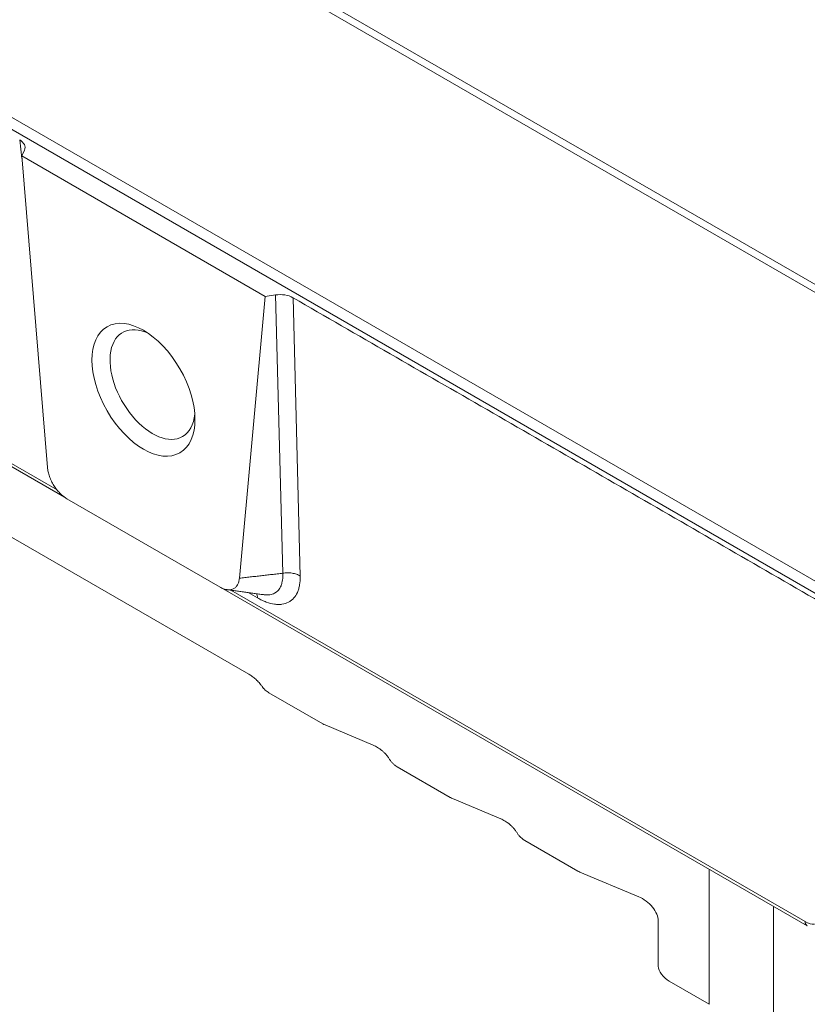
# Model space of a CAD drawing. Header units: millimetres. Extents: x 4 to 837, y 5 to 589.
# Tile 14 of 164: x 94 to 115, y 83 to 110. Entities that reach past the tile are written whole.
import ezdxf

# ---------------------------------------------------------------- set-up
doc = ezdxf.new("R2010")
doc.units = ezdxf.units.MM
doc.layers.add('1', color=7, linetype='Continuous', true_color=0xffffff)

msp = doc.modelspace()

# ---------------------------------------------------------------- linework, layer by layer
at = {"layer": '1', "color": 143, "linetype": 'Continuous', "lineweight": 13}
for p, q in [((42.182, 145.354), (118.78, 101.13)), ((118.744, 100.935), (42.141, 145.162)), ((64.934, 114.559), (94.812, 97.309)), ((93.843, 106.411), (93.783, 106.923)), ((101.005, 95.021), (100.806, 102.665)), ((101.287, 102.59), (101.485, 94.943)), ((99.58, 94.556), (115.346, 85.454)), ((100.314, 94.344), (100.06, 94.49))]:
    msp.add_line(p, q, dxfattribs=at)
at = {"layer": '1', "color": 143, "linetype": 'Continuous', "lineweight": 18}
for p, q in [((122.592, 90.779), (37.829, 139.717)), ((64.703, 114.61), (95.014, 97.11)), ((93.912, 106.645), (93.837, 106.483)), ((93.837, 106.483), (94.546, 97.928)), ((93.837, 106.483), (100.525, 102.622)), ((99.816, 94.886), (100.525, 102.622)), ((100.806, 102.665), (100.525, 102.622)), ((95.077, 97.069), (99.285, 94.639)), ((99.309, 94.63), (115.407, 85.336))]:
    msp.add_line(p, q, dxfattribs=at)
at = {"layer": '1', "color": 252, "linetype": 'Continuous', "lineweight": 18}
msp.add_line((38.112, 139.228), (122.592, 90.453), dxfattribs=at)
at = {"layer": '1', "color": 9, "linetype": 'Continuous', "lineweight": 18}
for p, q in [((100.074, 92.248), (64.069, 113.036)), ((102.106, 90.884), (100.626, 91.739)), ((102.166, 90.855), (103.491, 90.298)), ((104.151, 89.704), (105.606, 88.864)), ((105.666, 88.834), (106.991, 88.277)), ((109.106, 86.843), (107.651, 87.683)), ((109.166, 86.813), (110.779, 86.135)), ((111.316, 85.48), (111.316, 84.225)), ((111.616, 83.815), (112.714, 83.182))]:
    msp.add_line(p, q, dxfattribs=at)
at = {"layer": '1', "color": 9, "linetype": 'Continuous', "lineweight": 13}
for p, q in [((112.714, 83.182), (112.714, 86.891)), ((114.481, 85.871), (114.481, 82.759))]:
    msp.add_line(p, q, dxfattribs=at)
at = {"layer": '1', "color": 143, "linetype": 'Continuous', "lineweight": 18}
for centre, major_axis, ratio, start_param, end_param in [((93.427, 106.719), (0.502, 0.001), 0.574863, 6.023584, 7.064568), ((100.933, 102.385), (0.5, 0.001), 0.579844, 0.785663, 1.826647), ((97.429, 100.204), (0.825, -1.429), 0.57735, 2.457413, 6.283185), ((97.429, 100.204), (0.825, -1.429), 0.57735, 0, 0.68418), ((99.962, 94.107), (0.25, 0.433), 0.57735, 5.57891, 5.929686)]:
    msp.add_ellipse(centre, major_axis=major_axis, ratio=ratio, start_param=start_param, end_param=end_param, dxfattribs=at)
msp.add_ellipse((97.181, 100.062), major_axis=(1, -1.732), ratio=0.57735, dxfattribs=at)
at = {"layer": '1', "color": 9, "linetype": 'Continuous', "lineweight": 18}
for centre, major_axis, ratio, start_param, end_param in [((102.144, 91.104), (-0.271, 0.235), 0.562516, 1.9001, 2.096936), ((105.644, 89.084), (-0.271, 0.235), 0.562516, 1.9001, 2.096936), ((109.144, 87.063), (-0.271, 0.235), 0.562516, 1.9001, 2.096936), ((110.816, 85.719), (-0.449, 0.391), 0.563534, 3.598138, 5.242669), ((111.616, 84.052), (-0.27, 0.259), 0.506765, 0.453262, 2.024059)]:
    msp.add_ellipse(centre, major_axis=major_axis, ratio=ratio, start_param=start_param, end_param=end_param, dxfattribs=at)
at = {"layer": '1', "color": 143, "linetype": 'Continuous', "lineweight": 13}
for centre, major_axis, ratio, start_param, end_param in [((115.557, 85.595), (-0.15, -0.26), 0.57735, 5.57891, 6.283013), ((115.306, 86.002), (-0.389, 0.583), 0.528792, 2.321712, 2.883892)]:
    msp.add_ellipse(centre, major_axis=major_axis, ratio=ratio, start_param=start_param, end_param=end_param, dxfattribs=at)
at = {"layer": '1', "color": 143, "linetype": 'Continuous', "lineweight": 18}
for points in [[(101.287, 102.59), (122.593, 90.289)], [(99.468, 94.571), (100.509, 94.429)]]:
    msp.add_open_spline(points, degree=1, dxfattribs=at)
for points, knots in [([(94.546, 97.928), (94.548, 97.909), (94.55, 97.889), (94.557, 97.848), (94.561, 97.827), (94.574, 97.765), (94.586, 97.723), (94.608, 97.66), (94.616, 97.639), (94.629, 97.607), (94.634, 97.597), (94.643, 97.576), (94.657, 97.544), (94.673, 97.513), (94.695, 97.473), (94.707, 97.453), (94.744, 97.394), (94.77, 97.356), (94.811, 97.303), (94.826, 97.286), (94.855, 97.252), (94.87, 97.236), (94.916, 97.189), (94.947, 97.161), (94.987, 97.129), (94.995, 97.123), (95.012, 97.111), (95.02, 97.105), (95.044, 97.088), (95.061, 97.078), (95.077, 97.069)], [0, 0, 0, 0, 0.0625, 0.0625, 0.125, 0.125, 0.25, 0.25, 0.3125, 0.3125, 0.34375, 0.34375, 0.375, 0.4375, 0.4375, 0.5, 0.5, 0.625, 0.625, 0.6875, 0.6875, 0.75, 0.75, 0.875, 0.875, 0.90625, 0.90625, 0.9375, 0.9375, 1, 1, 1, 1]), ([(99.285, 94.639), (99.318, 94.62), (99.351, 94.605), (99.399, 94.587), (99.415, 94.583), (99.438, 94.577), (99.446, 94.575), (99.462, 94.572), (99.469, 94.571), (99.508, 94.565), (99.537, 94.565), (99.579, 94.57), (99.592, 94.573), (99.618, 94.58), (99.631, 94.585), (99.668, 94.601), (99.69, 94.616), (99.719, 94.644), (99.728, 94.654), (99.741, 94.671), (99.746, 94.677), (99.754, 94.689), (99.757, 94.695), (99.776, 94.726), (99.788, 94.754), (99.802, 94.801), (99.806, 94.817), (99.812, 94.85), (99.814, 94.868), (99.816, 94.886)], [0, 0, 0, 0, 0.125, 0.125, 0.1875, 0.1875, 0.21875, 0.21875, 0.25, 0.25, 0.375, 0.375, 0.4375, 0.4375, 0.5, 0.5, 0.625, 0.625, 0.6875, 0.6875, 0.71875, 0.71875, 0.75, 0.75, 0.875, 0.875, 0.9375, 0.9375, 1, 1, 1, 1])]:
    msp.add_open_spline(points, degree=3, knots=knots, dxfattribs=at)
at = {"layer": '1', "color": 143, "linetype": 'Continuous', "lineweight": 13}
msp.add_open_spline([(99.816, 94.886), (101.005, 95.021)], degree=1, dxfattribs=at)
for points, knots in [([(101.485, 94.943), (101.487, 94.856), (101.482, 94.776), (101.462, 94.664), (101.454, 94.628), (101.439, 94.577), (101.433, 94.56), (101.421, 94.528), (101.415, 94.512), (101.38, 94.434), (101.346, 94.381), (101.284, 94.313), (101.262, 94.292), (101.226, 94.264), (101.214, 94.256), (101.188, 94.239), (101.175, 94.232), (101.108, 94.197), (101.049, 94.179), (100.952, 94.166), (100.919, 94.164), (100.867, 94.165), (100.85, 94.165), (100.814, 94.168), (100.797, 94.17), (100.706, 94.183), (100.631, 94.202), (100.534, 94.237), (100.515, 94.245), (100.475, 94.262), (100.455, 94.271), (100.395, 94.299), (100.355, 94.32), (100.314, 94.344)], [0, 0, 0, 0, 0.125, 0.125, 0.1875, 0.1875, 0.21875, 0.21875, 0.25, 0.25, 0.375, 0.375, 0.4375, 0.4375, 0.46875, 0.46875, 0.5, 0.5, 0.625, 0.625, 0.6875, 0.6875, 0.71875, 0.71875, 0.75, 0.75, 0.875, 0.875, 0.90625, 0.90625, 0.9375, 0.9375, 1, 1, 1, 1]), ([(100.496, 94.431), (100.522, 94.428), (100.548, 94.426), (100.6, 94.425), (100.625, 94.427), (100.697, 94.436), (100.741, 94.45), (100.791, 94.477), (100.801, 94.482), (100.82, 94.495), (100.829, 94.502), (100.855, 94.523), (100.871, 94.539), (100.916, 94.591), (100.94, 94.632), (100.964, 94.691), (100.968, 94.704), (100.976, 94.729), (100.98, 94.742), (100.99, 94.781), (100.995, 94.808), (101.007, 94.893), (101.009, 94.955), (101.005, 95.021)], [0, 0, 0, 0, 0.080325, 0.080325, 0.163932, 0.163932, 0.331146, 0.331146, 0.372949, 0.372949, 0.414752, 0.414752, 0.498359, 0.498359, 0.665573, 0.665573, 0.707376, 0.707376, 0.74918, 0.74918, 0.832786, 0.832786, 1, 1, 1, 1]), ([(101.485, 94.943), (101.455, 94.963), (101.42, 94.98), (101.345, 95.007), (101.304, 95.017), (101.22, 95.031), (101.177, 95.034), (101.09, 95.033), (101.047, 95.029), (101.005, 95.021)], [0, 0, 0, 0, 0.25, 0.25, 0.5, 0.5, 0.75, 0.75, 1, 1, 1, 1])]:
    msp.add_open_spline(points, degree=3, knots=knots, dxfattribs=at)
at = {"layer": '1', "color": 9, "linetype": 'Continuous', "lineweight": 18}
for points, knots in [([(100.074, 92.248), (100.106, 92.23), (100.138, 92.209), (100.201, 92.163), (100.232, 92.138), (100.271, 92.103), (100.279, 92.096), (100.294, 92.081), (100.302, 92.074), (100.325, 92.051), (100.339, 92.035), (100.369, 92.003), (100.383, 91.986), (100.404, 91.96), (100.41, 91.951), (100.424, 91.932), (100.43, 91.923), (100.437, 91.914)], [0, 0, 0, 0, 0.25, 0.25, 0.5, 0.5, 0.5625, 0.5625, 0.625, 0.625, 0.75, 0.75, 0.875, 0.875, 0.9375, 0.9375, 1, 1, 1, 1]), ([(100.437, 91.914), (100.45, 91.894), (100.465, 91.876), (100.487, 91.85), (100.495, 91.842), (100.511, 91.826), (100.519, 91.818), (100.543, 91.797), (100.56, 91.783), (100.593, 91.759), (100.609, 91.749), (100.626, 91.739)], [0, 0, 0, 0, 0.25, 0.25, 0.375, 0.375, 0.5, 0.5, 0.75, 0.75, 1, 1, 1, 1]), ([(103.491, 90.298), (103.53, 90.281), (103.569, 90.261), (103.629, 90.225), (103.648, 90.212), (103.678, 90.191), (103.688, 90.183), (103.708, 90.168), (103.717, 90.16), (103.747, 90.136), (103.766, 90.119), (103.804, 90.082), (103.823, 90.063), (103.85, 90.032), (103.859, 90.022), (103.876, 90), (103.885, 89.989), (103.91, 89.956), (103.925, 89.932), (103.94, 89.908)], [0, 0, 0, 0, 0.25, 0.25, 0.375, 0.375, 0.4375, 0.4375, 0.5, 0.5, 0.625, 0.625, 0.75, 0.75, 0.8125, 0.8125, 0.875, 0.875, 1, 1, 1, 1]), ([(103.94, 89.908), (103.954, 89.885), (103.969, 89.864), (103.994, 89.834), (104.003, 89.824), (104.02, 89.805), (104.029, 89.796), (104.057, 89.771), (104.075, 89.755), (104.113, 89.728), (104.132, 89.715), (104.151, 89.704)], [0, 0, 0, 0, 0.25, 0.25, 0.375, 0.375, 0.5, 0.5, 0.75, 0.75, 1, 1, 1, 1]), ([(106.991, 88.277), (107.03, 88.261), (107.069, 88.24), (107.129, 88.204), (107.148, 88.191), (107.178, 88.17), (107.188, 88.163), (107.208, 88.148), (107.217, 88.14), (107.247, 88.115), (107.266, 88.098), (107.304, 88.061), (107.323, 88.042), (107.35, 88.012), (107.359, 88.001), (107.376, 87.979), (107.385, 87.968), (107.41, 87.935), (107.425, 87.912), (107.44, 87.887)], [0, 0, 0, 0, 0.25, 0.25, 0.375, 0.375, 0.4375, 0.4375, 0.5, 0.5, 0.625, 0.625, 0.75, 0.75, 0.8125, 0.8125, 0.875, 0.875, 1, 1, 1, 1]), ([(107.44, 87.887), (107.454, 87.864), (107.469, 87.843), (107.494, 87.813), (107.503, 87.803), (107.521, 87.784), (107.53, 87.775), (107.557, 87.75), (107.575, 87.735), (107.603, 87.714), (107.613, 87.707), (107.632, 87.695), (107.641, 87.689), (107.651, 87.683)], [0, 0, 0, 0, 0.25, 0.25, 0.375, 0.375, 0.5, 0.5, 0.75, 0.75, 0.875, 0.875, 1, 1, 1, 1])]:
    msp.add_open_spline(points, degree=3, knots=knots, dxfattribs=at)

doc.saveas('drawing.dxf')
